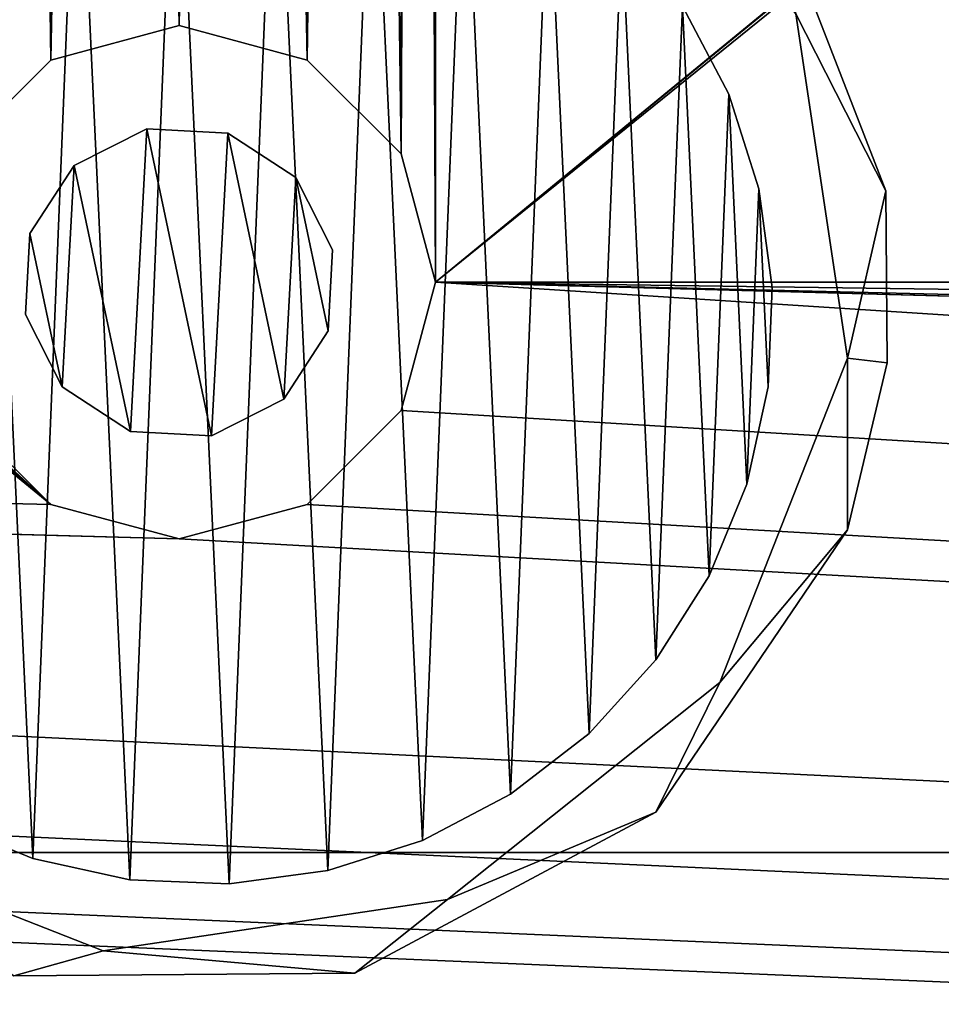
# Model space of a CAD drawing. Header units: millimetres. Extents: x 0 to 790, y 0 to 200.
# Tile 30 of 104: x 227 to 243, y 22 to 40. Entities that reach past the tile are written whole.
import ezdxf

# ---------------------------------------------------------------- set-up
doc = ezdxf.new("R2010")
doc.units = ezdxf.units.MM
doc.header["$LTSCALE"] = 25.4
doc.layers.get('0').update_dxf_attribs({"true_color": 0xff5454})

# ---------------------------------------------------------------- blocks, each defined once
blk = doc.blocks.new('LASER-X-8922.STL')
at = {"color": 250, "true_color": 0x262626}
mesh = blk.add_polyface(dxfattribs=at)
corners = [(1.103, 467.973, 1228.212), (0.5, 595.723, 1228.212), (0.5, 465.723, 1228.212), (1.103, 593.473, 1228.212), (2.75, 469.62, 1228.212), (2.5, 530.723, 1228.212), (2.835, 529.473, 1228.212), (5, 470.223, 1228.212), (3.75, 528.558, 1228.212), (5, 528.223, 1228.212), (7.25, 469.62, 1228.212), (6.25, 528.558, 1228.212), (7.165, 529.473, 1228.212), (7.5, 530.723, 1228.212), (8.897, 467.973, 1228.212), (-394.239, 436.896, 1228.212), (-395, 620.723, 1228.212), (-395, 440.723, 1228.212), (-394.239, 624.55, 1228.212), (-392.071, 433.652, 1228.212), (-392.071, 627.794, 1228.212), (-388.827, 431.484, 1228.212), (-388.827, 629.962, 1228.212), (-385, 430.723, 1228.212), (-385, 630.723, 1228.212), (-338.897, 463.473, 1228.212), (-337.25, 461.826, 1228.212), (-335, 461.223, 1228.212), (385, 430.723, 1228.212), (-339.5, 465.723, 1228.212), (-332.75, 461.826, 1228.212), (-331.103, 463.473, 1228.212), (-330.5, 465.723, 1228.212), (-165, 461.223, 1228.212), (-167.25, 461.826, 1228.212), (-330.5, 595.723, 1228.212), (-246.25, 528.558, 1228.212), (-247.165, 529.473, 1228.212), (-247.5, 530.723, 1228.212), (-245, 528.223, 1228.212), (-243.75, 528.558, 1228.212), (-242.835, 529.473, 1228.212), (-242.5, 530.723, 1228.212), (-168.897, 463.473, 1228.212), (-169.5, 465.723, 1228.212), (-162.75, 461.826, 1228.212), (-161.103, 463.473, 1228.212), (-160.5, 465.723, 1228.212), (5, 461.223, 1228.212), (2.75, 461.826, 1228.212), (-160.5, 595.723, 1228.212), (1.103, 463.473, 1228.212), (7.25, 461.826, 1228.212), (8.897, 463.473, 1228.212), (9.5, 465.723, 1228.212), (175, 461.223, 1228.212), (172.75, 461.826, 1228.212), (9.5, 595.723, 1228.212), (171.103, 463.473, 1228.212), (170.5, 465.723, 1228.212), (177.25, 461.826, 1228.212), (178.897, 463.473, 1228.212), (179.5, 465.723, 1228.212), (342.75, 461.826, 1228.212), (253.75, 528.558, 1228.212), (179.5, 595.723, 1228.212), (252.835, 529.473, 1228.212), (252.5, 530.723, 1228.212), (255, 528.223, 1228.212), (256.25, 528.558, 1228.212), (257.165, 529.473, 1228.212), (257.5, 530.723, 1228.212), (341.103, 463.473, 1228.212), (340.5, 465.723, 1228.212), (345, 461.223, 1228.212), (347.25, 461.826, 1228.212), (348.897, 463.473, 1228.212), (349.5, 465.723, 1228.212), (349.5, 595.723, 1228.212), (-335, 600.223, 1228.212), (385, 630.723, 1228.212), (-337.25, 599.62, 1228.212), (-338.897, 597.973, 1228.212), (-339.5, 595.723, 1228.212), (-332.75, 599.62, 1228.212), (-331.103, 597.973, 1228.212), (-165, 600.223, 1228.212), (-167.25, 599.62, 1228.212), (-246.25, 532.888, 1228.212), (-247.165, 531.973, 1228.212), (-245, 533.223, 1228.212), (-243.75, 532.888, 1228.212), (-242.835, 531.973, 1228.212), (-168.897, 597.973, 1228.212), (-169.5, 595.723, 1228.212), (-162.75, 599.62, 1228.212), (-161.103, 597.973, 1228.212), (5, 600.223, 1228.212), (2.75, 599.62, 1228.212), (1.103, 597.973, 1228.212), (7.25, 599.62, 1228.212), (8.897, 597.973, 1228.212), (175, 600.223, 1228.212), (172.75, 599.62, 1228.212), (171.103, 597.973, 1228.212), (170.5, 595.723, 1228.212), (177.25, 599.62, 1228.212), (178.897, 597.973, 1228.212), (342.75, 599.62, 1228.212), (253.75, 532.888, 1228.212), (252.835, 531.973, 1228.212), (255, 533.223, 1228.212), (256.25, 532.888, 1228.212), (257.165, 531.973, 1228.212), (341.103, 597.973, 1228.212), (340.5, 595.723, 1228.212), (345, 600.223, 1228.212), (347.25, 599.62, 1228.212), (348.897, 597.973, 1228.212), (388.827, 431.484, 1228.212), (388.827, 629.962, 1228.212), (392.071, 433.652, 1228.212), (392.071, 627.794, 1228.212), (394.239, 436.896, 1228.212), (394.239, 624.55, 1228.212), (395, 440.723, 1228.212), (395, 620.723, 1228.212), (341.103, 467.973, 1228.212), (341.103, 593.473, 1228.212), (342.75, 469.62, 1228.212), (342.75, 591.826, 1228.212), (345, 470.223, 1228.212), (345, 591.223, 1228.212), (347.25, 469.62, 1228.212), (347.25, 591.826, 1228.212), (348.897, 467.973, 1228.212), (348.897, 593.473, 1228.212), (171.103, 467.973, 1228.212), (171.103, 593.473, 1228.212), (172.75, 469.62, 1228.212), (172.75, 591.826, 1228.212), (175, 470.223, 1228.212), (175, 591.223, 1228.212), (177.25, 469.62, 1228.212), (177.25, 591.826, 1228.212), (178.897, 467.973, 1228.212), (178.897, 593.473, 1228.212), (2.75, 591.826, 1228.212), (2.835, 531.973, 1228.212), (5, 591.223, 1228.212), (3.75, 532.888, 1228.212), (5, 533.223, 1228.212), (6.25, 532.888, 1228.212), (7.25, 591.826, 1228.212), (7.165, 531.973, 1228.212), (8.897, 593.473, 1228.212), (-168.897, 467.973, 1228.212), (-168.897, 593.473, 1228.212), (-167.25, 469.62, 1228.212), (-167.25, 591.826, 1228.212), (-165, 470.223, 1228.212), (-165, 591.223, 1228.212), (-162.75, 469.62, 1228.212), (-162.75, 591.826, 1228.212), (-161.103, 467.973, 1228.212), (-161.103, 593.473, 1228.212), (-338.897, 467.973, 1228.212), (-338.897, 593.473, 1228.212), (-337.25, 469.62, 1228.212), (-337.25, 591.826, 1228.212), (-335, 470.223, 1228.212), (-335, 591.223, 1228.212), (-332.75, 469.62, 1228.212), (-332.75, 591.826, 1228.212), (-331.103, 467.973, 1228.212), (-331.103, 593.473, 1228.212)]
mesh.append_faces([[corners[k] for k in face] for face in [(15, 16, 17), (124, 125, 126)]], dxfattribs={"vtx0": -1, "color": 250})
mesh.append_faces([[corners[k] for k in face] for face in [(0, 1, 2), (1, 0, 3), (5, 4, 6), (6, 7, 8), (8, 7, 9), (9, 10, 11), (11, 10, 12), (12, 10, 13), (16, 15, 18), (18, 19, 20), (20, 21, 22), (22, 23, 24), (25, 23, 26), (26, 23, 27), (27, 28, 30), (30, 28, 31), (31, 28, 32), (36, 34, 39), (39, 34, 40), (40, 34, 41), (41, 34, 42), (33, 28, 45), (45, 28, 46), (46, 28, 47), (48, 28, 52), (52, 28, 53), (53, 28, 54), (55, 28, 60), (60, 28, 61), (61, 28, 62), (64, 63, 68), (68, 63, 69), (69, 63, 70), (70, 63, 71), (63, 28, 74), (74, 28, 75), (75, 28, 76), (76, 28, 77), (24, 79, 80), (79, 24, 81), (81, 24, 82), (82, 24, 83), (86, 35, 87), (88, 35, 89), (89, 35, 38), (87, 42, 93), (93, 42, 94), (97, 50, 98), (98, 50, 99), (99, 50, 1), (102, 57, 103), (103, 57, 104), (104, 57, 105), (109, 65, 110), (110, 65, 67), (108, 71, 114), (114, 71, 115), (80, 119, 120), (120, 121, 122), (122, 123, 124), (127, 115, 73), (115, 127, 128), (128, 129, 130), (130, 131, 132), (132, 133, 134), (134, 135, 136), (136, 77, 78), (137, 105, 59), (105, 137, 138), (138, 139, 140), (140, 141, 142), (142, 143, 144), (144, 145, 146), (146, 62, 65), (147, 148, 149), (149, 152, 153), (153, 13, 155), (155, 54, 57), (156, 94, 44), (94, 156, 157), (157, 158, 159), (159, 160, 161), (161, 162, 163), (163, 164, 165), (165, 47, 50), (166, 83, 29), (83, 166, 167), (167, 168, 169), (169, 170, 171), (171, 172, 173), (173, 174, 175), (175, 32, 35)]], dxfattribs={"vtx0": -1, "vtx1": -1, "color": 250})
mesh.append_faces([[corners[k] for k in face] for face in [(3, 4, 5), (24, 23, 25), (32, 28, 33), (32, 34, 35), (35, 34, 36), (47, 28, 48), (47, 49, 50), (54, 28, 55), (54, 56, 57), (62, 28, 63), (62, 63, 64), (62, 64, 65), (77, 28, 78), (83, 24, 29), (80, 35, 86), (87, 35, 88), (94, 42, 44), (80, 50, 97), (1, 50, 2), (80, 57, 102), (105, 57, 59), (80, 65, 108), (108, 65, 109), (115, 71, 73), (80, 78, 28), (155, 13, 14)]], dxfattribs={"vtx0": -1, "vtx1": -1, "vtx2": -1, "color": 250})
mesh.append_faces([[corners[k] for k in face] for face in [(3, 0, 4), (6, 4, 7), (9, 7, 10), (13, 10, 14), (18, 15, 19), (20, 19, 21), (22, 21, 23), (27, 23, 28), (24, 25, 29), (32, 33, 34), (35, 36, 37), (35, 37, 38), (42, 34, 43), (42, 43, 44), (47, 48, 49), (50, 49, 51), (50, 51, 2), (54, 55, 56), (57, 56, 58), (57, 58, 59), (65, 64, 66), (65, 66, 67), (71, 63, 72), (71, 72, 73), (80, 79, 84), (80, 84, 85), (80, 85, 35), (87, 88, 90), (87, 90, 91), (87, 91, 92), (87, 92, 42), (80, 86, 95), (80, 95, 96), (80, 96, 50), (80, 97, 100), (80, 100, 101), (80, 101, 57), (80, 102, 106), (80, 106, 107), (80, 107, 65), (108, 109, 111), (108, 111, 112), (108, 112, 113), (108, 113, 71), (80, 108, 116), (80, 116, 117), (80, 117, 118), (80, 118, 78), (80, 28, 119), (120, 119, 121), (122, 121, 123), (124, 123, 125), (128, 127, 129), (130, 129, 131), (132, 131, 133), (134, 133, 135), (136, 135, 77), (138, 137, 139), (140, 139, 141), (142, 141, 143), (144, 143, 145), (146, 145, 62), (5, 147, 3), (147, 5, 148), (149, 148, 150), (149, 150, 151), (149, 151, 152), (153, 152, 154), (153, 154, 13), (155, 14, 54), (157, 156, 158), (159, 158, 160), (161, 160, 162), (163, 162, 164), (165, 164, 47), (167, 166, 168), (169, 168, 170), (171, 170, 172), (173, 172, 174), (175, 174, 32)]], dxfattribs={"vtx0": -1, "vtx2": -1, "color": 250})
mesh = blk.add_polyface(dxfattribs=at)
corners = [(-168.897, 593.473, 1227.212), (-169.5, 465.723, 1227.212), (-169.5, 595.723, 1227.212), (-168.897, 467.973, 1227.212), (-167.25, 591.826, 1227.212), (-167.25, 469.62, 1227.212), (-165, 591.223, 1227.212), (-165, 470.223, 1227.212), (-162.75, 591.826, 1227.212), (-162.75, 469.62, 1227.212), (-161.103, 593.473, 1227.212), (-161.103, 467.973, 1227.212), (-160.5, 595.723, 1227.212), (-160.5, 465.723, 1227.212), (-338.897, 593.473, 1227.212), (-339.5, 465.723, 1227.212), (-339.5, 595.723, 1227.212), (-338.897, 467.973, 1227.212), (-337.25, 591.826, 1227.212), (-337.25, 469.62, 1227.212), (-335, 591.223, 1227.212), (-335, 470.223, 1227.212), (-332.75, 591.826, 1227.212), (-332.75, 469.62, 1227.212), (-331.103, 593.473, 1227.212), (-331.103, 467.973, 1227.212), (-330.5, 595.723, 1227.212), (-330.5, 465.723, 1227.212), (1.103, 593.473, 1227.212), (0.5, 465.723, 1227.212), (0.5, 595.723, 1227.212), (1.103, 467.973, 1227.212), (2.75, 591.826, 1227.212), (2.5, 530.723, 1227.212), (2.835, 531.973, 1227.212), (5, 591.223, 1227.212), (3.75, 532.888, 1227.212), (5, 533.223, 1227.212), (7.25, 591.826, 1227.212), (6.25, 532.888, 1227.212), (7.165, 531.973, 1227.212), (7.5, 530.723, 1227.212), (8.897, 593.473, 1227.212), (-394.239, 624.55, 1227.212), (-395, 440.723, 1227.212), (-395, 620.723, 1227.212), (-394.239, 436.896, 1227.212), (-392.071, 627.794, 1227.212), (-392.071, 433.652, 1227.212), (-388.827, 629.962, 1227.212), (-388.827, 431.484, 1227.212), (-385, 630.723, 1227.212), (-385, 430.723, 1227.212), (-338.897, 597.973, 1227.212), (-337.25, 599.62, 1227.212), (-335, 600.223, 1227.212), (385, 630.723, 1227.212), (-332.75, 599.62, 1227.212), (-331.103, 597.973, 1227.212), (-165, 600.223, 1227.212), (-167.25, 599.62, 1227.212), (-246.25, 532.888, 1227.212), (-247.165, 531.973, 1227.212), (-247.5, 530.723, 1227.212), (-245, 533.223, 1227.212), (-243.75, 532.888, 1227.212), (-242.835, 531.973, 1227.212), (-242.5, 530.723, 1227.212), (-168.897, 597.973, 1227.212), (-162.75, 599.62, 1227.212), (-161.103, 597.973, 1227.212), (5, 600.223, 1227.212), (2.75, 599.62, 1227.212), (1.103, 597.973, 1227.212), (7.25, 599.62, 1227.212), (8.897, 597.973, 1227.212), (9.5, 595.723, 1227.212), (175, 600.223, 1227.212), (172.75, 599.62, 1227.212), (9.5, 465.723, 1227.212), (171.103, 597.973, 1227.212), (170.5, 595.723, 1227.212), (177.25, 599.62, 1227.212), (178.897, 597.973, 1227.212), (179.5, 595.723, 1227.212), (342.75, 599.62, 1227.212), (253.75, 532.888, 1227.212), (179.5, 465.723, 1227.212), (252.835, 531.973, 1227.212), (252.5, 530.723, 1227.212), (255, 533.223, 1227.212), (256.25, 532.888, 1227.212), (257.165, 531.973, 1227.212), (257.5, 530.723, 1227.212), (341.103, 597.973, 1227.212), (340.5, 595.723, 1227.212), (345, 600.223, 1227.212), (347.25, 599.62, 1227.212), (348.897, 597.973, 1227.212), (349.5, 595.723, 1227.212), (349.5, 465.723, 1227.212), (-335, 461.223, 1227.212), (385, 430.723, 1227.212), (-337.25, 461.826, 1227.212), (-338.897, 463.473, 1227.212), (-332.75, 461.826, 1227.212), (-331.103, 463.473, 1227.212), (-165, 461.223, 1227.212), (-167.25, 461.826, 1227.212), (-246.25, 528.558, 1227.212), (-247.165, 529.473, 1227.212), (-245, 528.223, 1227.212), (-243.75, 528.558, 1227.212), (-242.835, 529.473, 1227.212), (-168.897, 463.473, 1227.212), (-162.75, 461.826, 1227.212), (-161.103, 463.473, 1227.212), (5, 461.223, 1227.212), (2.75, 461.826, 1227.212), (1.103, 463.473, 1227.212), (7.25, 461.826, 1227.212), (8.897, 463.473, 1227.212), (175, 461.223, 1227.212), (172.75, 461.826, 1227.212), (171.103, 463.473, 1227.212), (170.5, 465.723, 1227.212), (177.25, 461.826, 1227.212), (178.897, 463.473, 1227.212), (342.75, 461.826, 1227.212), (253.75, 528.558, 1227.212), (252.835, 529.473, 1227.212), (255, 528.223, 1227.212), (256.25, 528.558, 1227.212), (257.165, 529.473, 1227.212), (341.103, 463.473, 1227.212), (340.5, 465.723, 1227.212), (345, 461.223, 1227.212), (347.25, 461.826, 1227.212), (348.897, 463.473, 1227.212), (388.827, 629.962, 1227.212), (388.827, 431.484, 1227.212), (392.071, 627.794, 1227.212), (392.071, 433.652, 1227.212), (394.239, 624.55, 1227.212), (394.239, 436.896, 1227.212), (395, 620.723, 1227.212), (395, 440.723, 1227.212), (341.103, 593.473, 1227.212), (341.103, 467.973, 1227.212), (342.75, 591.826, 1227.212), (342.75, 469.62, 1227.212), (345, 591.223, 1227.212), (345, 470.223, 1227.212), (347.25, 591.826, 1227.212), (347.25, 469.62, 1227.212), (348.897, 593.473, 1227.212), (348.897, 467.973, 1227.212), (171.103, 593.473, 1227.212), (171.103, 467.973, 1227.212), (172.75, 591.826, 1227.212), (172.75, 469.62, 1227.212), (175, 591.223, 1227.212), (175, 470.223, 1227.212), (177.25, 591.826, 1227.212), (177.25, 469.62, 1227.212), (178.897, 593.473, 1227.212), (178.897, 467.973, 1227.212), (2.75, 469.62, 1227.212), (2.835, 529.473, 1227.212), (5, 470.223, 1227.212), (3.75, 528.558, 1227.212), (5, 528.223, 1227.212), (6.25, 528.558, 1227.212), (7.25, 469.62, 1227.212), (7.165, 529.473, 1227.212), (8.897, 467.973, 1227.212)]
mesh.append_faces([[corners[k] for k in face] for face in [(43, 44, 45), (144, 145, 146)]], dxfattribs={"vtx0": -1, "color": 250})
mesh.append_faces([[corners[k] for k in face] for face in [(0, 1, 2), (1, 0, 3), (3, 4, 5), (5, 6, 7), (7, 8, 9), (9, 10, 11), (11, 12, 13), (14, 15, 16), (15, 14, 17), (17, 18, 19), (19, 20, 21), (21, 22, 23), (23, 24, 25), (25, 26, 27), (28, 29, 30), (29, 28, 31), (33, 32, 34), (34, 35, 36), (36, 35, 37), (37, 38, 39), (39, 38, 40), (40, 38, 41), (44, 43, 46), (46, 47, 48), (48, 49, 50), (50, 51, 52), (53, 51, 54), (54, 51, 55), (55, 56, 57), (57, 56, 58), (58, 56, 26), (61, 60, 64), (64, 60, 65), (65, 60, 66), (66, 60, 67), (59, 56, 69), (69, 56, 70), (70, 56, 12), (71, 56, 74), (74, 56, 75), (75, 56, 76), (77, 56, 82), (82, 56, 83), (83, 56, 84), (86, 85, 90), (90, 85, 91), (91, 85, 92), (92, 85, 93), (85, 56, 96), (96, 56, 97), (97, 56, 98), (98, 56, 99), (52, 101, 102), (101, 52, 103), (103, 52, 104), (104, 52, 15), (107, 27, 108), (109, 27, 110), (110, 27, 63), (108, 67, 114), (114, 67, 1), (117, 13, 118), (118, 13, 119), (119, 13, 29), (122, 79, 123), (123, 79, 124), (124, 79, 125), (129, 87, 130), (130, 87, 89), (128, 93, 134), (134, 93, 135), (102, 139, 140), (140, 141, 142), (142, 143, 144), (147, 135, 95), (135, 147, 148), (148, 149, 150), (150, 151, 152), (152, 153, 154), (154, 155, 156), (156, 99, 100), (157, 125, 81), (125, 157, 158), (158, 159, 160), (160, 161, 162), (162, 163, 164), (164, 165, 166), (166, 84, 87), (167, 168, 169), (169, 172, 173), (173, 41, 175), (175, 76, 79)]], dxfattribs={"vtx0": -1, "vtx1": -1, "color": 250})
mesh.append_faces([[corners[k] for k in face] for face in [(31, 32, 33), (52, 51, 53), (26, 56, 59), (26, 60, 27), (27, 60, 61), (12, 56, 71), (12, 72, 13), (76, 56, 77), (76, 78, 79), (84, 56, 85), (84, 85, 86), (84, 86, 87), (99, 56, 100), (15, 52, 16), (102, 27, 107), (108, 27, 109), (1, 67, 2), (102, 13, 117), (29, 13, 30), (102, 79, 122), (125, 79, 81), (102, 87, 128), (128, 87, 129), (135, 93, 95), (102, 100, 56), (175, 41, 42)]], dxfattribs={"vtx0": -1, "vtx1": -1, "vtx2": -1, "color": 250})
mesh.append_faces([[corners[k] for k in face] for face in [(3, 0, 4), (5, 4, 6), (7, 6, 8), (9, 8, 10), (11, 10, 12), (17, 14, 18), (19, 18, 20), (21, 20, 22), (23, 22, 24), (25, 24, 26), (31, 28, 32), (34, 32, 35), (37, 35, 38), (41, 38, 42), (46, 43, 47), (48, 47, 49), (50, 49, 51), (55, 51, 56), (52, 53, 16), (26, 59, 60), (27, 61, 62), (27, 62, 63), (67, 60, 68), (67, 68, 2), (12, 71, 72), (13, 72, 73), (13, 73, 30), (76, 77, 78), (79, 78, 80), (79, 80, 81), (87, 86, 88), (87, 88, 89), (93, 85, 94), (93, 94, 95), (102, 101, 105), (102, 105, 106), (102, 106, 27), (108, 109, 111), (108, 111, 112), (108, 112, 113), (108, 113, 67), (102, 107, 115), (102, 115, 116), (102, 116, 13), (102, 117, 120), (102, 120, 121), (102, 121, 79), (102, 122, 126), (102, 126, 127), (102, 127, 87), (128, 129, 131), (128, 131, 132), (128, 132, 133), (128, 133, 93), (102, 128, 136), (102, 136, 137), (102, 137, 138), (102, 138, 100), (102, 56, 139), (140, 139, 141), (142, 141, 143), (144, 143, 145), (148, 147, 149), (150, 149, 151), (152, 151, 153), (154, 153, 155), (156, 155, 99), (158, 157, 159), (160, 159, 161), (162, 161, 163), (164, 163, 165), (166, 165, 84), (33, 167, 31), (167, 33, 168), (169, 168, 170), (169, 170, 171), (169, 171, 172), (173, 172, 174), (173, 174, 41), (175, 42, 76)]], dxfattribs={"vtx0": -1, "vtx2": -1, "color": 250})
mesh = blk.add_polyface(dxfattribs=at)
corners = [(362.5, 455.723, 1249.412), (-362.5, 605.723, 1249.412), (-362.5, 455.723, 1249.412), (362.5, 605.723, 1249.412)]
mesh.append_faces([[corners[k] for k in face] for face in [(0, 1, 2), (1, 0, 3)]], dxfattribs={"vtx0": -1, "color": 250})
mesh = blk.add_polyface(dxfattribs=at)
corners = [(362.5, 605.723, 1228.212), (-362.5, 455.723, 1228.212), (-362.5, 605.723, 1228.212), (362.5, 455.723, 1228.212)]
mesh.append_faces([[corners[k] for k in face] for face in [(0, 1, 2), (1, 0, 3)]], dxfattribs={"vtx0": -1, "color": 250})
mesh = blk.add_polyface(dxfattribs=at)
corners = [(-176.654, 461.202, 581.687), (-176.724, 467.056, 581.687), (-177.42, 467.135, 581.687), (-175.82, 461.015, 581.687), (-173.217, 456.304, 581.687), (-172.017, 456.236, 581.687), (-167.899, 453.564, 581.687), (-166.333, 453.999, 581.687), (-161.916, 453.61, 581.687), (-160.292, 454.903, 581.687), (-156.64, 456.43, 581.687), (-155.513, 458.707, 581.687), (-153.279, 461.38, 581.687), (-153.276, 464.39, 581.687), (-152.58, 464.311, 581.687), (-152.603, 467.324, 581.687), (-175.341, 472.745, 581.687), (-174.487, 472.74, 581.687), (-170.893, 476.747, 581.687), (-169.708, 476.543, 581.687), (-165.095, 478.223, 581.687), (-163.667, 477.448, 581.687), (-159.275, 476.835, 581.687), (-157.983, 475.21, 581.687), (-154.767, 472.902, 581.687), (-154.18, 470.431, 581.687)]
mesh.append_faces([[corners[k] for k in face] for face in [(0, 1, 2), (1, 0, 3), (3, 4, 5), (5, 6, 7), (7, 8, 9), (9, 10, 11), (11, 12, 13), (16, 17, 18), (18, 19, 20), (20, 21, 22), (22, 23, 24), (24, 25, 15)]], dxfattribs={"vtx0": -1, "vtx1": -1, "color": 250})
mesh.append_faces([[corners[k] for k in face] for face in [(3, 0, 4), (5, 4, 6), (7, 6, 8), (9, 8, 10), (11, 10, 12), (13, 12, 14), (13, 14, 15), (1, 16, 2), (16, 1, 17), (18, 17, 19), (20, 19, 21), (22, 21, 23), (24, 23, 25), (15, 25, 13)]], dxfattribs={"vtx0": -1, "vtx2": -1, "color": 250})
mesh = blk.add_polyface(dxfattribs=at)
corners = [(-175.341, 472.745, 81.687), (-176.724, 467.056, 81.687), (-177.42, 467.135, 81.687), (-174.487, 472.74, 81.687), (-170.893, 476.747, 81.687), (-169.708, 476.543, 81.687), (-165.095, 478.223, 81.687), (-163.667, 477.448, 81.687), (-159.275, 476.835, 81.687), (-157.983, 475.21, 81.687), (-154.767, 472.902, 81.687), (-154.18, 470.431, 81.687), (-152.603, 467.324, 81.687), (-153.276, 464.39, 81.687), (-176.654, 461.202, 81.687), (-175.82, 461.015, 81.687), (-173.217, 456.304, 81.687), (-172.017, 456.236, 81.687), (-167.899, 453.564, 81.687), (-166.333, 453.999, 81.687), (-161.916, 453.61, 81.687), (-160.292, 454.903, 81.687), (-156.64, 456.43, 81.687), (-155.513, 458.707, 81.687), (-153.279, 461.38, 81.687), (-152.58, 464.311, 81.687)]
mesh.append_faces([[corners[k] for k in face] for face in [(0, 1, 2), (1, 0, 3), (3, 4, 5), (5, 6, 7), (7, 8, 9), (9, 10, 11), (11, 12, 13), (14, 15, 16), (16, 17, 18), (18, 19, 20), (20, 21, 22), (22, 23, 24), (24, 13, 25), (25, 13, 12)]], dxfattribs={"vtx0": -1, "vtx1": -1, "color": 250})
mesh.append_faces([[corners[k] for k in face] for face in [(3, 0, 4), (5, 4, 6), (7, 6, 8), (9, 8, 10), (11, 10, 12), (1, 14, 2), (14, 1, 15), (16, 15, 17), (18, 17, 19), (20, 19, 21), (22, 21, 23), (24, 23, 13)]], dxfattribs={"vtx0": -1, "vtx2": -1, "color": 250})
at = {"color": 7, "true_color": 0xffffff}
mesh = blk.add_polyface(dxfattribs=at)
corners = [(-174.504, 466.442, 95.025), (-174.343, 462.973, 95.025), (-174.575, 464.701, 95.025), (-174.132, 468.145, 95.025), (-173.814, 461.312, 95.025), (-173.469, 469.758, 95.025), (-173.004, 459.768, 95.025), (-172.537, 471.23, 95.025), (-171.939, 458.389, 95.025), (-171.363, 472.519, 95.025), (-170.65, 457.215, 95.025), (-169.983, 473.584, 95.025), (-169.178, 456.282, 95.025), (-168.44, 474.393, 95.025), (-167.565, 455.62, 95.025), (-166.779, 474.922, 95.025), (-165.862, 455.248, 95.025), (-165.051, 475.155, 95.025), (-164.121, 455.177, 95.025), (-163.309, 475.084, 95.025), (-162.393, 455.409, 95.025), (-161.607, 474.712, 95.025), (-160.732, 455.938, 95.025), (-159.994, 474.049, 95.025), (-159.188, 456.748, 95.025), (-158.521, 473.117, 95.025), (-157.809, 457.813, 95.025), (-157.233, 471.943, 95.025), (-156.635, 459.101, 95.025), (-156.168, 470.563, 95.025), (-155.702, 460.574, 95.025), (-155.358, 469.019, 95.025), (-155.04, 462.186, 95.025), (-154.829, 467.359, 95.025), (-154.668, 463.889, 95.025), (-154.597, 465.631, 95.025)]
mesh.append_faces([[corners[k] for k in face] for face in [(0, 1, 2), (34, 33, 35)]], dxfattribs={"vtx0": -1, "color": 7})
mesh.append_faces([[corners[k] for k in face] for face in [(1, 3, 4), (4, 5, 6), (6, 7, 8), (8, 9, 10), (10, 11, 12), (12, 13, 14), (14, 15, 16), (16, 17, 18), (18, 19, 20), (20, 21, 22), (22, 23, 24), (24, 25, 26), (26, 27, 28), (28, 29, 30), (30, 31, 32), (32, 33, 34)]], dxfattribs={"vtx0": -1, "vtx1": -1, "color": 7})
mesh.append_faces([[corners[k] for k in face] for face in [(1, 0, 3), (4, 3, 5), (6, 5, 7), (8, 7, 9), (10, 9, 11), (12, 11, 13), (14, 13, 15), (16, 15, 17), (18, 17, 19), (20, 19, 21), (22, 21, 23), (24, 23, 25), (26, 25, 27), (28, 27, 29), (30, 29, 31), (32, 31, 33)]], dxfattribs={"vtx0": -1, "vtx2": -1, "color": 7})
mesh = blk.add_polyface(dxfattribs=at)
corners = [(-174.343, 462.973, 131.025), (-174.504, 466.442, 131.025), (-174.575, 464.701, 131.025), (-174.132, 468.145, 131.025), (-173.814, 461.312, 131.025), (-173.469, 469.758, 131.025), (-173.004, 459.768, 131.025), (-172.537, 471.23, 131.025), (-171.939, 458.389, 131.025), (-171.363, 472.519, 131.025), (-170.65, 457.215, 131.025), (-169.983, 473.584, 131.025), (-169.178, 456.282, 131.025), (-168.44, 474.393, 131.025), (-167.565, 455.62, 131.025), (-166.779, 474.922, 131.025), (-165.862, 455.248, 131.025), (-165.051, 475.155, 131.025), (-164.121, 455.177, 131.025), (-163.309, 475.084, 131.025), (-162.393, 455.409, 131.025), (-161.607, 474.712, 131.025), (-160.732, 455.938, 131.025), (-159.994, 474.049, 131.025), (-159.188, 456.748, 131.025), (-158.521, 473.117, 131.025), (-157.809, 457.813, 131.025), (-157.233, 471.943, 131.025), (-156.635, 459.101, 131.025), (-156.168, 470.563, 131.025), (-155.702, 460.574, 131.025), (-155.358, 469.019, 131.025), (-155.04, 462.186, 131.025), (-154.829, 467.359, 131.025), (-154.668, 463.889, 131.025), (-154.597, 465.631, 131.025)]
mesh.append_faces([[corners[k] for k in face] for face in [(0, 1, 2), (33, 34, 35)]], dxfattribs={"vtx0": -1, "color": 7})
mesh.append_faces([[corners[k] for k in face] for face in [(1, 0, 3), (3, 4, 5), (5, 6, 7), (7, 8, 9), (9, 10, 11), (11, 12, 13), (13, 14, 15), (15, 16, 17), (17, 18, 19), (19, 20, 21), (21, 22, 23), (23, 24, 25), (25, 26, 27), (27, 28, 29), (29, 30, 31), (31, 32, 33)]], dxfattribs={"vtx0": -1, "vtx1": -1, "color": 7})
mesh.append_faces([[corners[k] for k in face] for face in [(3, 0, 4), (5, 4, 6), (7, 6, 8), (9, 8, 10), (11, 10, 12), (13, 12, 14), (15, 14, 16), (17, 16, 18), (19, 18, 20), (21, 20, 22), (23, 22, 24), (25, 24, 26), (27, 26, 28), (29, 28, 30), (31, 30, 32), (33, 32, 34)]], dxfattribs={"vtx0": -1, "vtx2": -1, "color": 7})
at = {"color": 250, "true_color": 0x262626}
mesh = blk.add_polyface(dxfattribs=at)
corners = [(-154.767, 472.902, 81.687), (-152.603, 467.324, 581.687), (-152.603, 467.324, 81.687), (-154.767, 472.902, 581.687)]
mesh.append_faces([[corners[k] for k in face] for face in [(0, 1, 2), (1, 0, 3)]], dxfattribs={"vtx0": -1, "color": 250})
at = {"color": 7, "true_color": 0xffffff}
mesh = blk.add_polyface(dxfattribs=at)
corners = [(-156.168, 470.563, 95.025), (-155.358, 469.019, 131.025), (-155.358, 469.019, 95.025), (-156.168, 470.563, 131.025)]
mesh.append_faces([[corners[k] for k in face] for face in [(0, 1, 2), (1, 0, 3)]], dxfattribs={"vtx0": -1, "color": 7})
at = {"color": 250, "true_color": 0x262626}
mesh = blk.add_polyface(dxfattribs=at)
corners = [(-154.18, 470.431, 581.687), (-153.276, 464.39, 81.687), (-153.276, 464.39, 581.687), (-154.18, 470.431, 81.687)]
mesh.append_faces([[corners[k] for k in face] for face in [(0, 1, 2), (1, 0, 3)]], dxfattribs={"vtx0": -1, "color": 250})
mesh = blk.add_polyface(dxfattribs=at)
corners = [(-165, 470.223, 1228.212), (-167.25, 469.62, 1227.212), (-165, 470.223, 1227.212), (-167.25, 469.62, 1228.212)]
mesh.append_faces([[corners[k] for k in face] for face in [(0, 1, 2), (1, 0, 3)]], dxfattribs={"vtx0": -1, "color": 250})
mesh = blk.add_polyface(dxfattribs=at)
corners = [(-162.75, 469.62, 1228.212), (-165, 470.223, 1227.212), (-162.75, 469.62, 1227.212), (-165, 470.223, 1228.212)]
mesh.append_faces([[corners[k] for k in face] for face in [(0, 1, 2), (1, 0, 3)]], dxfattribs={"vtx0": -1, "color": 250})
mesh = blk.add_polyface(dxfattribs=at)
corners = [(-167.25, 469.62, 1227.212), (-168.897, 467.973, 1228.212), (-168.897, 467.973, 1227.212), (-167.25, 469.62, 1228.212)]
mesh.append_faces([[corners[k] for k in face] for face in [(0, 1, 2), (1, 0, 3)]], dxfattribs={"vtx0": -1, "color": 250})
mesh = blk.add_polyface(dxfattribs=at)
corners = [(-162.75, 469.62, 1228.212), (-161.103, 467.973, 1227.212), (-161.103, 467.973, 1228.212), (-162.75, 469.62, 1227.212)]
mesh.append_faces([[corners[k] for k in face] for face in [(0, 1, 2), (1, 0, 3)]], dxfattribs={"vtx0": -1, "color": 250})
at = {"color": 7, "true_color": 0xffffff}
mesh = blk.add_polyface(dxfattribs=at)
corners = [(-155.358, 469.019, 95.025), (-154.829, 467.359, 131.025), (-154.829, 467.359, 95.025), (-155.358, 469.019, 131.025)]
mesh.append_faces([[corners[k] for k in face] for face in [(0, 1, 2), (1, 0, 3)]], dxfattribs={"vtx0": -1, "color": 7})
at = {"color": 18, "true_color": 0x000000}
mesh = blk.add_polyface(dxfattribs=at)
corners = [(-167.614, 466.577, 462.457), (-167.047, 463.887, 462.457), (-167.691, 465.156, 462.457), (-166.837, 467.77, 462.457), (-165.854, 463.109, 462.457), (-165.567, 468.414, 462.457), (-164.433, 463.032, 462.457), (-164.146, 468.337, 462.457), (-163.163, 463.676, 462.457), (-162.953, 467.56, 462.457), (-162.386, 464.869, 462.457), (-162.309, 466.29, 462.457)]
mesh.append_faces([[corners[k] for k in face] for face in [(0, 1, 2), (10, 9, 11)]], dxfattribs={"vtx0": -1, "color": 18})
mesh.append_faces([[corners[k] for k in face] for face in [(1, 3, 4), (4, 5, 6), (6, 7, 8), (8, 9, 10)]], dxfattribs={"vtx0": -1, "vtx1": -1, "color": 18})
mesh.append_faces([[corners[k] for k in face] for face in [(1, 0, 3), (4, 3, 5), (6, 5, 7), (8, 7, 9)]], dxfattribs={"vtx0": -1, "vtx2": -1, "color": 18})
mesh = blk.add_polyface(dxfattribs=at)
corners = [(-167.047, 463.887, 1232.457), (-167.614, 466.577, 1232.457), (-167.691, 465.156, 1232.457), (-166.837, 467.77, 1232.457), (-165.854, 463.109, 1232.457), (-165.567, 468.414, 1232.457), (-164.433, 463.032, 1232.457), (-164.146, 468.337, 1232.457), (-163.163, 463.676, 1232.457), (-162.953, 467.56, 1232.457), (-162.386, 464.869, 1232.457), (-162.309, 466.29, 1232.457)]
mesh.append_faces([[corners[k] for k in face] for face in [(0, 1, 2), (9, 10, 11)]], dxfattribs={"vtx0": -1, "color": 18})
mesh.append_faces([[corners[k] for k in face] for face in [(1, 0, 3), (3, 4, 5), (5, 6, 7), (7, 8, 9)]], dxfattribs={"vtx0": -1, "vtx1": -1, "color": 18})
mesh.append_faces([[corners[k] for k in face] for face in [(3, 0, 4), (5, 4, 6), (7, 6, 8), (9, 8, 10)]], dxfattribs={"vtx0": -1, "vtx2": -1, "color": 18})
mesh = blk.add_polyface(dxfattribs=at)
corners = [(-166.837, 467.77, 1232.457), (-165.567, 468.414, 462.457), (-166.837, 467.77, 462.457), (-165.567, 468.414, 1232.457)]
mesh.append_faces([[corners[k] for k in face] for face in [(0, 1, 2), (1, 0, 3)]], dxfattribs={"vtx0": -1, "color": 18})
mesh = blk.add_polyface(dxfattribs=at)
corners = [(-165.567, 468.414, 1232.457), (-164.146, 468.337, 462.457), (-165.567, 468.414, 462.457), (-164.146, 468.337, 1232.457)]
mesh.append_faces([[corners[k] for k in face] for face in [(0, 1, 2), (1, 0, 3)]], dxfattribs={"vtx0": -1, "color": 18})
mesh = blk.add_polyface(dxfattribs=at)
corners = [(-164.146, 468.337, 1232.457), (-162.953, 467.56, 462.457), (-164.146, 468.337, 462.457), (-162.953, 467.56, 1232.457)]
mesh.append_faces([[corners[k] for k in face] for face in [(0, 1, 2), (1, 0, 3)]], dxfattribs={"vtx0": -1, "color": 18})
at = {"color": 250, "true_color": 0x262626}
mesh = blk.add_polyface(dxfattribs=at)
corners = [(-161.103, 467.973, 1228.212), (-160.5, 465.723, 1227.212), (-160.5, 465.723, 1228.212), (-161.103, 467.973, 1227.212)]
mesh.append_faces([[corners[k] for k in face] for face in [(0, 1, 2), (1, 0, 3)]], dxfattribs={"vtx0": -1, "color": 250})
at = {"color": 18, "true_color": 0x000000}
mesh = blk.add_polyface(dxfattribs=at)
corners = [(-166.837, 467.77, 1232.457), (-167.614, 466.577, 462.457), (-167.614, 466.577, 1232.457), (-166.837, 467.77, 462.457)]
mesh.append_faces([[corners[k] for k in face] for face in [(0, 1, 2), (1, 0, 3)]], dxfattribs={"vtx0": -1, "color": 18})
mesh = blk.add_polyface(dxfattribs=at)
corners = [(-162.953, 467.56, 462.457), (-162.309, 466.29, 1232.457), (-162.309, 466.29, 462.457), (-162.953, 467.56, 1232.457)]
mesh.append_faces([[corners[k] for k in face] for face in [(0, 1, 2), (1, 0, 3)]], dxfattribs={"vtx0": -1, "color": 18})
at = {"color": 7, "true_color": 0xffffff}
mesh = blk.add_polyface(dxfattribs=at)
corners = [(-154.829, 467.359, 95.025), (-154.597, 465.631, 131.025), (-154.597, 465.631, 95.025), (-154.829, 467.359, 131.025)]
mesh.append_faces([[corners[k] for k in face] for face in [(0, 1, 2), (1, 0, 3)]], dxfattribs={"vtx0": -1, "color": 7})
at = {"color": 250, "true_color": 0x262626}
mesh = blk.add_polyface(dxfattribs=at)
corners = [(-152.603, 467.324, 81.687), (-152.58, 464.311, 581.687), (-152.58, 464.311, 81.687), (-152.603, 467.324, 581.687)]
mesh.append_faces([[corners[k] for k in face] for face in [(0, 1, 2), (1, 0, 3)]], dxfattribs={"vtx0": -1, "color": 250})
at = {"color": 18, "true_color": 0x000000}
mesh = blk.add_polyface(dxfattribs=at)
corners = [(-167.614, 466.577, 1232.457), (-167.691, 465.156, 462.457), (-167.691, 465.156, 1232.457), (-167.614, 466.577, 462.457)]
mesh.append_faces([[corners[k] for k in face] for face in [(0, 1, 2), (1, 0, 3)]], dxfattribs={"vtx0": -1, "color": 18})
mesh = blk.add_polyface(dxfattribs=at)
corners = [(-162.309, 466.29, 462.457), (-162.386, 464.869, 1232.457), (-162.386, 464.869, 462.457), (-162.309, 466.29, 1232.457)]
mesh.append_faces([[corners[k] for k in face] for face in [(0, 1, 2), (1, 0, 3)]], dxfattribs={"vtx0": -1, "color": 18})
at = {"color": 250, "true_color": 0x262626}
mesh = blk.add_polyface(dxfattribs=at)
corners = [(-160.5, 465.723, 1228.212), (-161.103, 463.473, 1227.212), (-161.103, 463.473, 1228.212), (-160.5, 465.723, 1227.212)]
mesh.append_faces([[corners[k] for k in face] for face in [(0, 1, 2), (1, 0, 3)]], dxfattribs={"vtx0": -1, "color": 250})
at = {"color": 7, "true_color": 0xffffff}
mesh = blk.add_polyface(dxfattribs=at)
corners = [(-154.597, 465.631, 95.025), (-154.668, 463.889, 131.025), (-154.668, 463.889, 95.025), (-154.597, 465.631, 131.025)]
mesh.append_faces([[corners[k] for k in face] for face in [(0, 1, 2), (1, 0, 3)]], dxfattribs={"vtx0": -1, "color": 7})
at = {"color": 18, "true_color": 0x000000}
mesh = blk.add_polyface(dxfattribs=at)
corners = [(-167.691, 465.156, 1232.457), (-167.047, 463.887, 462.457), (-167.047, 463.887, 1232.457), (-167.691, 465.156, 462.457)]
mesh.append_faces([[corners[k] for k in face] for face in [(0, 1, 2), (1, 0, 3)]], dxfattribs={"vtx0": -1, "color": 18})
mesh = blk.add_polyface(dxfattribs=at)
corners = [(-162.386, 464.869, 462.457), (-163.163, 463.676, 1232.457), (-163.163, 463.676, 462.457), (-162.386, 464.869, 1232.457)]
mesh.append_faces([[corners[k] for k in face] for face in [(0, 1, 2), (1, 0, 3)]], dxfattribs={"vtx0": -1, "color": 18})
at = {"color": 250, "true_color": 0x262626}
mesh = blk.add_polyface(dxfattribs=at)
corners = [(-153.276, 464.39, 581.687), (-155.513, 458.707, 81.687), (-155.513, 458.707, 581.687), (-153.276, 464.39, 81.687)]
mesh.append_faces([[corners[k] for k in face] for face in [(0, 1, 2), (1, 0, 3)]], dxfattribs={"vtx0": -1, "color": 250})
mesh = blk.add_polyface(dxfattribs=at)
corners = [(-152.58, 464.311, 81.687), (-153.279, 461.38, 581.687), (-153.279, 461.38, 81.687), (-152.58, 464.311, 581.687)]
mesh.append_faces([[corners[k] for k in face] for face in [(0, 1, 2), (1, 0, 3)]], dxfattribs={"vtx0": -1, "color": 250})
at = {"color": 18, "true_color": 0x000000}
mesh = blk.add_polyface(dxfattribs=at)
corners = [(-165.854, 463.109, 1232.457), (-167.047, 463.887, 462.457), (-165.854, 463.109, 462.457), (-167.047, 463.887, 1232.457)]
mesh.append_faces([[corners[k] for k in face] for face in [(0, 1, 2), (1, 0, 3)]], dxfattribs={"vtx0": -1, "color": 18})
at = {"color": 7, "true_color": 0xffffff}
mesh = blk.add_polyface(dxfattribs=at)
corners = [(-154.668, 463.889, 95.025), (-155.04, 462.186, 131.025), (-155.04, 462.186, 95.025), (-154.668, 463.889, 131.025)]
mesh.append_faces([[corners[k] for k in face] for face in [(0, 1, 2), (1, 0, 3)]], dxfattribs={"vtx0": -1, "color": 7})
at = {"color": 18, "true_color": 0x000000}
mesh = blk.add_polyface(dxfattribs=at)
corners = [(-163.163, 463.676, 1232.457), (-164.433, 463.032, 462.457), (-163.163, 463.676, 462.457), (-164.433, 463.032, 1232.457)]
mesh.append_faces([[corners[k] for k in face] for face in [(0, 1, 2), (1, 0, 3)]], dxfattribs={"vtx0": -1, "color": 18})
at = {"color": 250, "true_color": 0x262626}
mesh = blk.add_polyface(dxfattribs=at)
corners = [(-168.897, 463.473, 1228.212), (-167.25, 461.826, 1227.212), (-168.897, 463.473, 1227.212), (-167.25, 461.826, 1228.212)]
mesh.append_faces([[corners[k] for k in face] for face in [(0, 1, 2), (1, 0, 3)]], dxfattribs={"vtx0": -1, "color": 250})
mesh = blk.add_polyface(dxfattribs=at)
corners = [(-162.75, 461.826, 1228.212), (-161.103, 463.473, 1227.212), (-162.75, 461.826, 1227.212), (-161.103, 463.473, 1228.212)]
mesh.append_faces([[corners[k] for k in face] for face in [(0, 1, 2), (1, 0, 3)]], dxfattribs={"vtx0": -1, "color": 250})
at = {"color": 18, "true_color": 0x000000}
mesh = blk.add_polyface(dxfattribs=at)
corners = [(-164.433, 463.032, 1232.457), (-165.854, 463.109, 462.457), (-164.433, 463.032, 462.457), (-165.854, 463.109, 1232.457)]
mesh.append_faces([[corners[k] for k in face] for face in [(0, 1, 2), (1, 0, 3)]], dxfattribs={"vtx0": -1, "color": 18})
at = {"color": 7, "true_color": 0xffffff}
mesh = blk.add_polyface(dxfattribs=at)
corners = [(-155.04, 462.186, 95.025), (-155.702, 460.574, 131.025), (-155.702, 460.574, 95.025), (-155.04, 462.186, 131.025)]
mesh.append_faces([[corners[k] for k in face] for face in [(0, 1, 2), (1, 0, 3)]], dxfattribs={"vtx0": -1, "color": 7})
at = {"color": 250, "true_color": 0x262626}
mesh = blk.add_polyface(dxfattribs=at)
corners = [(-167.25, 461.826, 1228.212), (-165, 461.223, 1227.212), (-167.25, 461.826, 1227.212), (-165, 461.223, 1228.212)]
mesh.append_faces([[corners[k] for k in face] for face in [(0, 1, 2), (1, 0, 3)]], dxfattribs={"vtx0": -1, "color": 250})
mesh = blk.add_polyface(dxfattribs=at)
corners = [(-165, 461.223, 1228.212), (-162.75, 461.826, 1227.212), (-165, 461.223, 1227.212), (-162.75, 461.826, 1228.212)]
mesh.append_faces([[corners[k] for k in face] for face in [(0, 1, 2), (1, 0, 3)]], dxfattribs={"vtx0": -1, "color": 250})
mesh = blk.add_polyface(dxfattribs=at)
corners = [(-153.279, 461.38, 81.687), (-156.64, 456.43, 581.687), (-156.64, 456.43, 81.687), (-153.279, 461.38, 581.687)]
mesh.append_faces([[corners[k] for k in face] for face in [(0, 1, 2), (1, 0, 3)]], dxfattribs={"vtx0": -1, "color": 250})
at = {"color": 7, "true_color": 0xffffff}
mesh = blk.add_polyface(dxfattribs=at)
corners = [(-155.702, 460.574, 95.025), (-156.635, 459.101, 131.025), (-156.635, 459.101, 95.025), (-155.702, 460.574, 131.025)]
mesh.append_faces([[corners[k] for k in face] for face in [(0, 1, 2), (1, 0, 3)]], dxfattribs={"vtx0": -1, "color": 7})
mesh = blk.add_polyface(dxfattribs=at)
corners = [(-156.635, 459.101, 95.025), (-157.809, 457.813, 131.025), (-157.809, 457.813, 95.025), (-156.635, 459.101, 131.025)]
mesh.append_faces([[corners[k] for k in face] for face in [(0, 1, 2), (1, 0, 3)]], dxfattribs={"vtx0": -1, "color": 7})
at = {"color": 250, "true_color": 0x262626}
mesh = blk.add_polyface(dxfattribs=at)
corners = [(-160.292, 454.903, 581.687), (-155.513, 458.707, 81.687), (-160.292, 454.903, 81.687), (-155.513, 458.707, 581.687)]
mesh.append_faces([[corners[k] for k in face] for face in [(0, 1, 2), (1, 0, 3)]], dxfattribs={"vtx0": -1, "color": 250})
at = {"color": 7, "true_color": 0xffffff}
mesh = blk.add_polyface(dxfattribs=at)
corners = [(-157.809, 457.813, 131.025), (-159.188, 456.748, 95.025), (-157.809, 457.813, 95.025), (-159.188, 456.748, 131.025)]
mesh.append_faces([[corners[k] for k in face] for face in [(0, 1, 2), (1, 0, 3)]], dxfattribs={"vtx0": -1, "color": 7})
mesh = blk.add_polyface(dxfattribs=at)
corners = [(-159.188, 456.748, 131.025), (-160.732, 455.938, 95.025), (-159.188, 456.748, 95.025), (-160.732, 455.938, 131.025)]
mesh.append_faces([[corners[k] for k in face] for face in [(0, 1, 2), (1, 0, 3)]], dxfattribs={"vtx0": -1, "color": 7})
mesh = blk.add_polyface(dxfattribs=at)
corners = [(-167.565, 455.62, 131.025), (-169.178, 456.282, 95.025), (-167.565, 455.62, 95.025), (-169.178, 456.282, 131.025)]
mesh.append_faces([[corners[k] for k in face] for face in [(0, 1, 2), (1, 0, 3)]], dxfattribs={"vtx0": -1, "color": 7})
at = {"color": 250, "true_color": 0x262626}
mesh = blk.add_polyface(dxfattribs=at)
corners = [(-156.64, 456.43, 581.687), (-161.916, 453.61, 81.687), (-156.64, 456.43, 81.687), (-161.916, 453.61, 581.687)]
mesh.append_faces([[corners[k] for k in face] for face in [(0, 1, 2), (1, 0, 3)]], dxfattribs={"vtx0": -1, "color": 250})
mesh = blk.add_polyface(dxfattribs=at)
corners = [(-172.017, 456.236, 581.687), (-166.333, 453.999, 81.687), (-172.017, 456.236, 81.687), (-166.333, 453.999, 581.687)]
mesh.append_faces([[corners[k] for k in face] for face in [(0, 1, 2), (1, 0, 3)]], dxfattribs={"vtx0": -1, "color": 250})
at = {"color": 7, "true_color": 0xffffff}
mesh = blk.add_polyface(dxfattribs=at)
corners = [(-160.732, 455.938, 131.025), (-162.393, 455.409, 95.025), (-160.732, 455.938, 95.025), (-162.393, 455.409, 131.025)]
mesh.append_faces([[corners[k] for k in face] for face in [(0, 1, 2), (1, 0, 3)]], dxfattribs={"vtx0": -1, "color": 7})
at = {"color": 250, "true_color": 0x262626}
mesh = blk.add_polyface(dxfattribs=at)
corners = [(362.5, 455.723, 1249.412), (-362.5, 455.723, 1228.212), (362.5, 455.723, 1228.212), (-362.5, 455.723, 1249.412)]
mesh.append_faces([[corners[k] for k in face] for face in [(0, 1, 2), (1, 0, 3)]], dxfattribs={"vtx0": -1, "color": 250})
at = {"color": 7, "true_color": 0xffffff}
mesh = blk.add_polyface(dxfattribs=at)
corners = [(-165.862, 455.248, 131.025), (-167.565, 455.62, 95.025), (-165.862, 455.248, 95.025), (-167.565, 455.62, 131.025)]
mesh.append_faces([[corners[k] for k in face] for face in [(0, 1, 2), (1, 0, 3)]], dxfattribs={"vtx0": -1, "color": 7})
mesh = blk.add_polyface(dxfattribs=at)
corners = [(-162.393, 455.409, 131.025), (-164.121, 455.177, 95.025), (-162.393, 455.409, 95.025), (-164.121, 455.177, 131.025)]
mesh.append_faces([[corners[k] for k in face] for face in [(0, 1, 2), (1, 0, 3)]], dxfattribs={"vtx0": -1, "color": 7})
mesh = blk.add_polyface(dxfattribs=at)
corners = [(-164.121, 455.177, 131.025), (-165.862, 455.248, 95.025), (-164.121, 455.177, 95.025), (-165.862, 455.248, 131.025)]
mesh.append_faces([[corners[k] for k in face] for face in [(0, 1, 2), (1, 0, 3)]], dxfattribs={"vtx0": -1, "color": 7})
at = {"color": 250, "true_color": 0x262626}
mesh = blk.add_polyface(dxfattribs=at)
corners = [(-166.333, 453.999, 581.687), (-160.292, 454.903, 81.687), (-166.333, 453.999, 81.687), (-160.292, 454.903, 581.687)]
mesh.append_faces([[corners[k] for k in face] for face in [(0, 1, 2), (1, 0, 3)]], dxfattribs={"vtx0": -1, "color": 250})
mesh = blk.add_polyface(dxfattribs=at)
corners = [(-161.916, 453.61, 581.687), (-167.899, 453.564, 81.687), (-161.916, 453.61, 81.687), (-167.899, 453.564, 581.687)]
mesh.append_faces([[corners[k] for k in face] for face in [(0, 1, 2), (1, 0, 3)]], dxfattribs={"vtx0": -1, "color": 250})

msp = doc.modelspace()

# ---------------------------------------------------------------- block references
at = {"color": 0}
msp.add_blockref('LASER-X-8922.STL', (395, -430.723, -4.784), dxfattribs=at)

doc.saveas('drawing.dxf')
